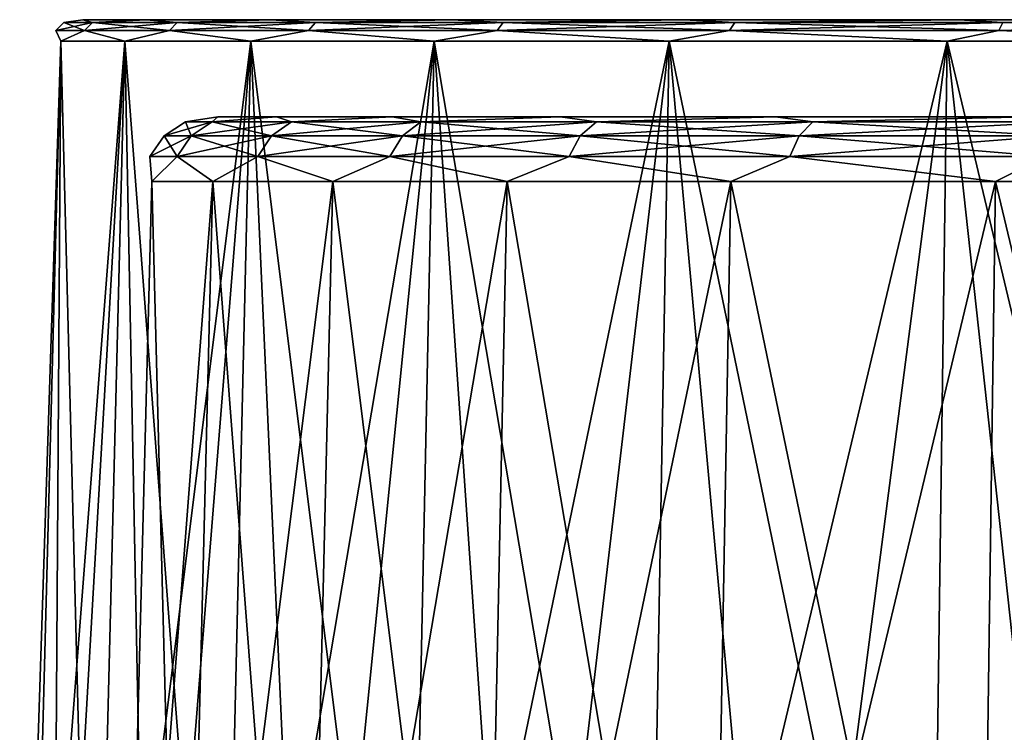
# Model space of a CAD drawing. Header units: millimetres. Extents: x -141 to 250, y -45 to 55.
# Tile 13 of 170: x -103 to -81, y 39 to 55. Entities that reach past the tile are written whole.
import ezdxf

# ---------------------------------------------------------------- set-up
doc = ezdxf.new("R2010")
doc.units = ezdxf.units.MM
doc.header["$LTSCALE"] = 52.148148
for name, color, linetype in [('140', 7, 'CONTINUOUS'), ('178', 7, 'CONTINUOUS'), ('281', 7, 'CONTINUOUS'), ('3', 7, 'CONTINUOUS'), ('40', 7, 'CONTINUOUS'), ('7', 7, 'CONTINUOUS')]:
    doc.layers.add(name, color=color, linetype=linetype)

msp = doc.modelspace()

# ---------------------------------------------------------------- linework, layer by layer
at = {"layer": '140', "linetype": 'Continuous'}
for points in [[(-101.178, 24.261, -3.816), (-99.776, 24.261, -11.317), (-100.472, 51.339, -3.75), (-101.178, 24.261, -3.816)], [(-101.178, 24.261, 3.816), (-101.178, 24.261, -3.816), (-100.472, 51.339, 3.75), (-101.178, 24.261, 3.816)], [(-99.094, 51.339, 11.123), (-101.178, 24.261, 3.816), (-100.472, 51.339, 3.75), (-99.094, 51.339, 11.123)], [(-99.776, 24.261, 11.317), (-101.178, 24.261, 3.816), (-99.094, 51.339, 11.123), (-99.776, 24.261, 11.317)], [(-100.472, 51.339, 3.75), (-101.178, 24.261, -3.816), (-100.472, 51.339, -3.75), (-100.472, 51.339, 3.75)], [(-100.472, 51.339, -3.75), (-99.776, 24.261, -11.317), (-99.094, 51.339, -11.123), (-100.472, 51.339, -3.75)], [(-99.776, 24.261, -11.317), (-97.019, 24.261, -18.433), (-99.094, 51.339, -11.123), (-99.776, 24.261, -11.317)], [(-96.384, 51.339, 18.117), (-99.776, 24.261, 11.317), (-99.094, 51.339, 11.123), (-96.384, 51.339, 18.117)], [(-97.019, 24.261, 18.433), (-99.776, 24.261, 11.317), (-96.384, 51.339, 18.117), (-97.019, 24.261, 18.433)], [(-99.094, 51.339, -11.123), (-97.019, 24.261, -18.433), (-96.384, 51.339, -18.117), (-99.094, 51.339, -11.123)], [(-97.019, 24.261, -18.433), (-93.002, 24.261, -24.922), (-96.384, 51.339, -18.117), (-97.019, 24.261, -18.433)], [(-93.002, 24.261, 24.922), (-97.019, 24.261, 18.433), (-92.436, 51.339, 24.494), (-93.002, 24.261, 24.922)], [(-92.436, 51.339, 24.494), (-97.019, 24.261, 18.433), (-96.384, 51.339, 18.117), (-92.436, 51.339, 24.494)], [(-96.384, 51.339, -18.117), (-93.002, 24.261, -24.922), (-92.436, 51.339, -24.494), (-96.384, 51.339, -18.117)], [(-87.383, 51.339, 30.037), (-93.002, 24.261, 24.922), (-92.436, 51.339, 24.494), (-87.383, 51.339, 30.037)], [(-87.86, 24.261, 30.561), (-93.002, 24.261, 24.922), (-87.383, 51.339, 30.037), (-87.86, 24.261, 30.561)], [(-93.002, 24.261, -24.922), (-87.86, 24.261, -30.561), (-92.436, 51.339, -24.494), (-93.002, 24.261, -24.922)], [(-92.436, 51.339, -24.494), (-87.86, 24.261, -30.561), (-87.383, 51.339, -30.037), (-92.436, 51.339, -24.494)], [(-81.397, 51.339, 34.558), (-87.86, 24.261, 30.561), (-87.383, 51.339, 30.037), (-81.397, 51.339, 34.558)], [(-81.77, 24.261, 35.16), (-87.86, 24.261, 30.561), (-81.397, 51.339, 34.558), (-81.77, 24.261, 35.16)], [(-87.86, 24.261, -30.561), (-81.77, 24.261, -35.16), (-87.383, 51.339, -30.037), (-87.86, 24.261, -30.561)], [(-87.383, 51.339, -30.037), (-81.77, 24.261, -35.16), (-81.397, 51.339, -34.558), (-87.383, 51.339, -30.037)], [(-74.939, 24.261, 38.562), (-81.77, 24.261, 35.16), (-74.683, 51.339, 37.901), (-74.939, 24.261, 38.562)], [(-74.683, 51.339, 37.901), (-81.77, 24.261, 35.16), (-81.397, 51.339, 34.558), (-74.683, 51.339, 37.901)], [(-81.77, 24.261, -35.16), (-74.939, 24.261, -38.562), (-81.397, 51.339, -34.558), (-81.77, 24.261, -35.16)], [(-81.397, 51.339, -34.558), (-74.939, 24.261, -38.562), (-74.683, 51.339, -37.901), (-81.397, 51.339, -34.558)]]:
    msp.add_3dface(points, dxfattribs=at)
at = {"layer": '178', "linetype": 'Continuous'}
for points in [[(-98.979, 52.8, 3.612), (-99.107, 52.69, 6.896), (-99.71, 52.69), (-98.979, 52.8, 3.612)], [(-98.979, 52.8, -3.612), (-99.71, 52.69), (-99.107, 52.69, -6.896), (-98.979, 52.8, -3.612)], [(-98.979, 52.8, -3.612), (-98.979, 52.8, 3.612), (-99.71, 52.69), (-98.979, 52.8, -3.612)], [(-97.652, 52.8, 10.713), (-97.315, 52.69, 13.582), (-99.107, 52.69, 6.896), (-97.652, 52.8, 10.713)], [(-98.979, 52.8, 3.612), (-97.652, 52.8, 10.713), (-99.107, 52.69, 6.896), (-98.979, 52.8, 3.612)], [(-97.652, 52.8, -10.713), (-99.107, 52.69, -6.896), (-97.315, 52.69, -13.582), (-97.652, 52.8, -10.713)], [(-97.652, 52.8, -10.713), (-98.979, 52.8, -3.612), (-99.107, 52.69, -6.896), (-97.652, 52.8, -10.713)], [(-97.652, 52.8, 10.713), (-95.042, 52.8, 17.449), (-97.315, 52.69, 13.582), (-97.652, 52.8, 10.713)], [(-95.042, 52.8, -17.449), (-97.652, 52.8, -10.713), (-97.315, 52.69, -13.582), (-95.042, 52.8, -17.449)], [(-95.042, 52.8, 17.449), (-94.39, 52.69, 19.855), (-97.315, 52.69, 13.582), (-95.042, 52.8, 17.449)], [(-95.042, 52.8, -17.449), (-97.315, 52.69, -13.582), (-94.39, 52.69, -19.855), (-95.042, 52.8, -17.449)], [(-95.042, 52.8, 17.449), (-91.239, 52.8, 23.591), (-94.39, 52.69, 19.855), (-95.042, 52.8, 17.449)], [(-91.239, 52.8, -23.591), (-95.042, 52.8, -17.449), (-94.39, 52.69, -19.855), (-91.239, 52.8, -23.591)], [(-91.239, 52.8, 23.591), (-90.42, 52.69, 25.525), (-94.39, 52.69, 19.855), (-91.239, 52.8, 23.591)], [(-91.239, 52.8, -23.591), (-94.39, 52.69, -19.855), (-90.42, 52.69, -25.525), (-91.239, 52.8, -23.591)], [(-91.239, 52.8, 23.591), (-86.372, 52.8, 28.929), (-90.42, 52.69, 25.525), (-91.239, 52.8, 23.591)], [(-86.372, 52.8, -28.929), (-91.239, 52.8, -23.591), (-90.42, 52.69, -25.525), (-86.372, 52.8, -28.929)], [(-86.372, 52.8, 28.929), (-85.525, 52.69, 30.42), (-90.42, 52.69, 25.525), (-86.372, 52.8, 28.929)], [(-86.372, 52.8, -28.929), (-90.42, 52.69, -25.525), (-85.525, 52.69, -30.42), (-86.372, 52.8, -28.929)], [(-80.608, 52.8, -33.283), (-86.372, 52.8, -28.929), (-85.525, 52.69, -30.42), (-80.608, 52.8, -33.283)], [(-86.372, 52.8, 28.929), (-80.608, 52.8, 33.283), (-85.525, 52.69, 30.42), (-86.372, 52.8, 28.929)], [(-80.608, 52.8, -33.283), (-85.525, 52.69, -30.42), (-79.855, 52.69, -34.39), (-80.608, 52.8, -33.283)], [(-80.608, 52.8, 33.283), (-79.855, 52.69, 34.39), (-85.525, 52.69, 30.42), (-80.608, 52.8, 33.283)], [(-99.582, 52.375, 6.979), (-100.192, 52.375), (-99.107, 52.69, 6.896), (-99.582, 52.375, 6.979)], [(-100.192, 52.375), (-99.582, 52.375, -6.979), (-99.71, 52.69), (-100.192, 52.375)], [(-99.107, 52.69, 6.896), (-100.192, 52.375), (-99.71, 52.69), (-99.107, 52.69, 6.896)], [(-99.71, 52.69), (-99.582, 52.375, -6.979), (-99.107, 52.69, -6.896), (-99.71, 52.69)], [(-97.768, 52.375, 13.747), (-99.582, 52.375, 6.979), (-97.315, 52.69, 13.582), (-97.768, 52.375, 13.747)], [(-97.315, 52.69, 13.582), (-99.582, 52.375, 6.979), (-99.107, 52.69, 6.896), (-97.315, 52.69, 13.582)], [(-99.582, 52.375, -6.979), (-97.768, 52.375, -13.747), (-99.107, 52.69, -6.896), (-99.582, 52.375, -6.979)], [(-99.107, 52.69, -6.896), (-97.768, 52.375, -13.747), (-97.315, 52.69, -13.582), (-99.107, 52.69, -6.896)], [(-94.808, 52.375, 20.096), (-97.768, 52.375, 13.747), (-94.39, 52.69, 19.855), (-94.808, 52.375, 20.096)], [(-94.39, 52.69, 19.855), (-97.768, 52.375, 13.747), (-97.315, 52.69, 13.582), (-94.39, 52.69, 19.855)], [(-97.768, 52.375, -13.747), (-94.808, 52.375, -20.096), (-97.315, 52.69, -13.582), (-97.768, 52.375, -13.747)], [(-97.315, 52.69, -13.582), (-94.808, 52.375, -20.096), (-94.39, 52.69, -19.855), (-97.315, 52.69, -13.582)], [(-90.789, 52.375, 25.835), (-94.808, 52.375, 20.096), (-90.42, 52.69, 25.525), (-90.789, 52.375, 25.835)], [(-90.42, 52.69, 25.525), (-94.808, 52.375, 20.096), (-94.39, 52.69, 19.855), (-90.42, 52.69, 25.525)], [(-94.808, 52.375, -20.096), (-90.789, 52.375, -25.835), (-94.39, 52.69, -19.855), (-94.808, 52.375, -20.096)], [(-94.39, 52.69, -19.855), (-90.789, 52.375, -25.835), (-90.42, 52.69, -25.525), (-94.39, 52.69, -19.855)], [(-85.835, 52.375, 30.789), (-90.789, 52.375, 25.835), (-85.525, 52.69, 30.42), (-85.835, 52.375, 30.789)], [(-85.525, 52.69, 30.42), (-90.789, 52.375, 25.835), (-90.42, 52.69, 25.525), (-85.525, 52.69, 30.42)], [(-90.789, 52.375, -25.835), (-85.835, 52.375, -30.789), (-90.42, 52.69, -25.525), (-90.789, 52.375, -25.835)], [(-90.42, 52.69, -25.525), (-85.835, 52.375, -30.789), (-85.525, 52.69, -30.42), (-90.42, 52.69, -25.525)], [(-80.096, 52.375, 34.808), (-85.835, 52.375, 30.789), (-79.855, 52.69, 34.39), (-80.096, 52.375, 34.808)], [(-79.855, 52.69, 34.39), (-85.835, 52.375, 30.789), (-85.525, 52.69, 30.42), (-79.855, 52.69, 34.39)], [(-85.835, 52.375, -30.789), (-80.096, 52.375, -34.808), (-85.525, 52.69, -30.42), (-85.835, 52.375, -30.789)], [(-85.525, 52.69, -30.42), (-80.096, 52.375, -34.808), (-79.855, 52.69, -34.39), (-85.525, 52.69, -30.42)], [(-99.905, 51.901, 7.036), (-100.52, 51.901), (-99.582, 52.375, 6.979), (-99.905, 51.901, 7.036)], [(-100.52, 51.901), (-99.905, 51.901, -7.036), (-100.192, 52.375), (-100.52, 51.901)], [(-99.582, 52.375, 6.979), (-100.52, 51.901), (-100.192, 52.375), (-99.582, 52.375, 6.979)], [(-100.192, 52.375), (-99.905, 51.901, -7.036), (-99.582, 52.375, -6.979), (-100.192, 52.375)], [(-98.077, 51.901, 13.859), (-99.905, 51.901, 7.036), (-97.768, 52.375, 13.747), (-98.077, 51.901, 13.859)], [(-97.768, 52.375, 13.747), (-99.905, 51.901, 7.036), (-99.582, 52.375, 6.979), (-97.768, 52.375, 13.747)], [(-99.905, 51.901, -7.036), (-98.077, 51.901, -13.859), (-99.582, 52.375, -6.979), (-99.905, 51.901, -7.036)], [(-99.582, 52.375, -6.979), (-98.077, 51.901, -13.859), (-97.768, 52.375, -13.747), (-99.582, 52.375, -6.979)], [(-94.808, 52.375, 20.096), (-98.077, 51.901, 13.859), (-97.768, 52.375, 13.747), (-94.808, 52.375, 20.096)], [(-95.092, 51.901, 20.26), (-98.077, 51.901, 13.859), (-94.808, 52.375, 20.096), (-95.092, 51.901, 20.26)], [(-98.077, 51.901, -13.859), (-95.092, 51.901, -20.26), (-97.768, 52.375, -13.747), (-98.077, 51.901, -13.859)], [(-97.768, 52.375, -13.747), (-95.092, 51.901, -20.26), (-94.808, 52.375, -20.096), (-97.768, 52.375, -13.747)], [(-95.092, 51.901, -20.26), (-91.04, 51.901, -26.046), (-94.808, 52.375, -20.096), (-95.092, 51.901, -20.26)], [(-90.789, 52.375, 25.835), (-95.092, 51.901, 20.26), (-94.808, 52.375, 20.096), (-90.789, 52.375, 25.835)], [(-91.04, 51.901, 26.046), (-95.092, 51.901, 20.26), (-90.789, 52.375, 25.835), (-91.04, 51.901, 26.046)], [(-94.808, 52.375, -20.096), (-91.04, 51.901, -26.046), (-90.789, 52.375, -25.835), (-94.808, 52.375, -20.096)], [(-91.04, 51.901, -26.046), (-86.046, 51.901, -31.04), (-90.789, 52.375, -25.835), (-91.04, 51.901, -26.046)], [(-85.835, 52.375, 30.789), (-91.04, 51.901, 26.046), (-90.789, 52.375, 25.835), (-85.835, 52.375, 30.789)], [(-86.046, 51.901, 31.04), (-91.04, 51.901, 26.046), (-85.835, 52.375, 30.789), (-86.046, 51.901, 31.04)], [(-90.789, 52.375, -25.835), (-86.046, 51.901, -31.04), (-85.835, 52.375, -30.789), (-90.789, 52.375, -25.835)], [(-86.046, 51.901, -31.04), (-80.26, 51.901, -35.092), (-85.835, 52.375, -30.789), (-86.046, 51.901, -31.04)], [(-80.096, 52.375, 34.808), (-86.046, 51.901, 31.04), (-85.835, 52.375, 30.789), (-80.096, 52.375, 34.808)], [(-80.26, 51.901, 35.092), (-86.046, 51.901, 31.04), (-80.096, 52.375, 34.808), (-80.26, 51.901, 35.092)], [(-85.835, 52.375, -30.789), (-80.26, 51.901, -35.092), (-80.096, 52.375, -34.808), (-85.835, 52.375, -30.789)], [(-100.52, 51.901), (-100.472, 51.339, -3.75), (-99.905, 51.901, -7.036), (-100.52, 51.901)], [(-99.905, 51.901, 7.036), (-100.472, 51.339, 3.75), (-100.52, 51.901), (-99.905, 51.901, 7.036)], [(-100.472, 51.339, 3.75), (-100.472, 51.339, -3.75), (-100.52, 51.901), (-100.472, 51.339, 3.75)], [(-99.094, 51.339, 11.123), (-100.472, 51.339, 3.75), (-99.905, 51.901, 7.036), (-99.094, 51.339, 11.123)], [(-100.472, 51.339, -3.75), (-99.094, 51.339, -11.123), (-99.905, 51.901, -7.036), (-100.472, 51.339, -3.75)], [(-99.905, 51.901, -7.036), (-99.094, 51.339, -11.123), (-98.077, 51.901, -13.859), (-99.905, 51.901, -7.036)], [(-98.077, 51.901, 13.859), (-99.094, 51.339, 11.123), (-99.905, 51.901, 7.036), (-98.077, 51.901, 13.859)], [(-96.384, 51.339, 18.117), (-99.094, 51.339, 11.123), (-98.077, 51.901, 13.859), (-96.384, 51.339, 18.117)], [(-99.094, 51.339, -11.123), (-96.384, 51.339, -18.117), (-98.077, 51.901, -13.859), (-99.094, 51.339, -11.123)], [(-95.092, 51.901, 20.26), (-96.384, 51.339, 18.117), (-98.077, 51.901, 13.859), (-95.092, 51.901, 20.26)], [(-98.077, 51.901, -13.859), (-96.384, 51.339, -18.117), (-95.092, 51.901, -20.26), (-98.077, 51.901, -13.859)], [(-92.436, 51.339, 24.494), (-96.384, 51.339, 18.117), (-95.092, 51.901, 20.26), (-92.436, 51.339, 24.494)], [(-96.384, 51.339, -18.117), (-92.436, 51.339, -24.494), (-95.092, 51.901, -20.26), (-96.384, 51.339, -18.117)], [(-91.04, 51.901, 26.046), (-92.436, 51.339, 24.494), (-95.092, 51.901, 20.26), (-91.04, 51.901, 26.046)], [(-95.092, 51.901, -20.26), (-92.436, 51.339, -24.494), (-91.04, 51.901, -26.046), (-95.092, 51.901, -20.26)], [(-92.436, 51.339, -24.494), (-87.383, 51.339, -30.037), (-91.04, 51.901, -26.046), (-92.436, 51.339, -24.494)], [(-87.383, 51.339, 30.037), (-92.436, 51.339, 24.494), (-91.04, 51.901, 26.046), (-87.383, 51.339, 30.037)], [(-91.04, 51.901, -26.046), (-87.383, 51.339, -30.037), (-86.046, 51.901, -31.04), (-91.04, 51.901, -26.046)], [(-86.046, 51.901, 31.04), (-87.383, 51.339, 30.037), (-91.04, 51.901, 26.046), (-86.046, 51.901, 31.04)], [(-87.383, 51.339, -30.037), (-81.397, 51.339, -34.558), (-86.046, 51.901, -31.04), (-87.383, 51.339, -30.037)], [(-81.397, 51.339, 34.558), (-87.383, 51.339, 30.037), (-86.046, 51.901, 31.04), (-81.397, 51.339, 34.558)], [(-86.046, 51.901, -31.04), (-81.397, 51.339, -34.558), (-80.26, 51.901, -35.092), (-86.046, 51.901, -31.04)], [(-80.26, 51.901, 35.092), (-81.397, 51.339, 34.558), (-86.046, 51.901, 31.04), (-80.26, 51.901, 35.092)], [(-81.397, 51.339, -34.558), (-74.683, 51.339, -37.901), (-80.26, 51.901, -35.092), (-81.397, 51.339, -34.558)], [(-74.683, 51.339, 37.901), (-81.397, 51.339, 34.558), (-80.26, 51.901, 35.092), (-74.683, 51.339, 37.901)]]:
    msp.add_3dface(points, dxfattribs=at)
at = {"layer": '281', "linetype": 'Continuous'}
for points in [[(-102.035, 55, 3.895), (-102.035, 55, -3.895), (-102.461, 54.935), (-102.035, 55, 3.895)], [(-102.461, 54.935), (-102.035, 55, -3.895), (-101.816, 54.935, -7.373), (-102.461, 54.935)], [(-101.816, 54.935, 7.373), (-102.035, 55, 3.895), (-102.461, 54.935), (-101.816, 54.935, 7.373)], [(-100.604, 55, 11.553), (-102.035, 55, 3.895), (-101.816, 54.935, 7.373), (-100.604, 55, 11.553)], [(-102.035, 55, -3.895), (-100.604, 55, -11.553), (-101.816, 54.935, -7.373), (-102.035, 55, -3.895)], [(-99.901, 54.935, 14.523), (-100.604, 55, 11.553), (-101.816, 54.935, 7.373), (-99.901, 54.935, 14.523)], [(-101.816, 54.935, -7.373), (-100.604, 55, -11.553), (-99.901, 54.935, -14.523), (-101.816, 54.935, -7.373)], [(-97.79, 55, 18.817), (-100.604, 55, 11.553), (-99.901, 54.935, 14.523), (-97.79, 55, 18.817)], [(-100.604, 55, -11.553), (-97.79, 55, -18.817), (-99.901, 54.935, -14.523), (-100.604, 55, -11.553)], [(-96.773, 54.935, 21.231), (-97.79, 55, 18.817), (-99.901, 54.935, 14.523), (-96.773, 54.935, 21.231)], [(-99.901, 54.935, -14.523), (-97.79, 55, -18.817), (-96.773, 54.935, -21.231), (-99.901, 54.935, -14.523)], [(-93.689, 55, 25.441), (-97.79, 55, 18.817), (-96.773, 54.935, 21.231), (-93.689, 55, 25.441)], [(-97.79, 55, -18.817), (-93.689, 55, -25.441), (-96.773, 54.935, -21.231), (-97.79, 55, -18.817)], [(-92.527, 54.935, 27.294), (-93.689, 55, 25.441), (-96.773, 54.935, 21.231), (-92.527, 54.935, 27.294)], [(-96.773, 54.935, -21.231), (-93.689, 55, -25.441), (-92.527, 54.935, -27.294), (-96.773, 54.935, -21.231)], [(-88.44, 55, 31.198), (-93.689, 55, 25.441), (-92.527, 54.935, 27.294), (-88.44, 55, 31.198)], [(-93.689, 55, -25.441), (-88.44, 55, -31.198), (-92.527, 54.935, -27.294), (-93.689, 55, -25.441)], [(-87.294, 54.935, 32.527), (-88.44, 55, 31.198), (-92.527, 54.935, 27.294), (-87.294, 54.935, 32.527)], [(-92.527, 54.935, -27.294), (-88.44, 55, -31.198), (-87.294, 54.935, -32.527), (-92.527, 54.935, -27.294)], [(-82.223, 55, 35.892), (-88.44, 55, 31.198), (-87.294, 54.935, 32.527), (-82.223, 55, 35.892)], [(-88.44, 55, -31.198), (-82.223, 55, -35.892), (-87.294, 54.935, -32.527), (-88.44, 55, -31.198)], [(-81.231, 54.935, 36.773), (-82.223, 55, 35.892), (-87.294, 54.935, 32.527), (-81.231, 54.935, 36.773)], [(-87.294, 54.935, -32.527), (-82.223, 55, -35.892), (-81.231, 54.935, -36.773), (-87.294, 54.935, -32.527)], [(-75.25, 55, 39.365), (-82.223, 55, 35.892), (-81.231, 54.935, 36.773), (-75.25, 55, 39.365)], [(-82.223, 55, -35.892), (-75.25, 55, -39.365), (-81.231, 54.935, -36.773), (-82.223, 55, -35.892)], [(-74.523, 54.935, 39.901), (-75.25, 55, 39.365), (-81.231, 54.935, 36.773), (-74.523, 54.935, 39.901)], [(-81.231, 54.935, -36.773), (-75.25, 55, -39.365), (-74.523, 54.935, -39.901), (-81.231, 54.935, -36.773)], [(-102.461, 54.935), (-101.816, 54.935, -7.373), (-102.644, 54.758), (-102.461, 54.935)], [(-101.996, 54.758, 7.405), (-102.461, 54.935), (-102.644, 54.758), (-101.996, 54.758, 7.405)], [(-102.644, 54.758), (-101.816, 54.935, -7.373), (-101.996, 54.758, -7.405), (-102.644, 54.758)], [(-101.816, 54.935, 7.373), (-102.461, 54.935), (-101.996, 54.758, 7.405), (-101.816, 54.935, 7.373)], [(-100.072, 54.758, 14.585), (-101.816, 54.935, 7.373), (-101.996, 54.758, 7.405), (-100.072, 54.758, 14.585)], [(-101.816, 54.935, -7.373), (-99.901, 54.935, -14.523), (-101.996, 54.758, -7.405), (-101.816, 54.935, -7.373)], [(-101.996, 54.758, -7.405), (-99.901, 54.935, -14.523), (-100.072, 54.758, -14.585), (-101.996, 54.758, -7.405)], [(-99.901, 54.935, 14.523), (-101.816, 54.935, 7.373), (-100.072, 54.758, 14.585), (-99.901, 54.935, 14.523)], [(-99.901, 54.935, -14.523), (-96.773, 54.935, -21.231), (-100.072, 54.758, -14.585), (-99.901, 54.935, -14.523)], [(-100.072, 54.758, -14.585), (-96.773, 54.935, -21.231), (-96.931, 54.758, -21.322), (-100.072, 54.758, -14.585)], [(-96.931, 54.758, 21.322), (-99.901, 54.935, 14.523), (-100.072, 54.758, 14.585), (-96.931, 54.758, 21.322)], [(-96.773, 54.935, 21.231), (-99.901, 54.935, 14.523), (-96.931, 54.758, 21.322), (-96.773, 54.935, 21.231)], [(-96.773, 54.935, -21.231), (-92.527, 54.935, -27.294), (-96.931, 54.758, -21.322), (-96.773, 54.935, -21.231)], [(-96.931, 54.758, -21.322), (-92.527, 54.935, -27.294), (-92.667, 54.758, -27.411), (-96.931, 54.758, -21.322)], [(-92.667, 54.758, 27.411), (-96.773, 54.935, 21.231), (-96.931, 54.758, 21.322), (-92.667, 54.758, 27.411)], [(-92.527, 54.935, 27.294), (-96.773, 54.935, 21.231), (-92.667, 54.758, 27.411), (-92.527, 54.935, 27.294)], [(-92.527, 54.935, -27.294), (-87.294, 54.935, -32.527), (-92.667, 54.758, -27.411), (-92.527, 54.935, -27.294)], [(-92.667, 54.758, -27.411), (-87.294, 54.935, -32.527), (-87.411, 54.758, -32.667), (-92.667, 54.758, -27.411)], [(-87.411, 54.758, 32.667), (-92.527, 54.935, 27.294), (-92.667, 54.758, 27.411), (-87.411, 54.758, 32.667)], [(-87.294, 54.935, 32.527), (-92.527, 54.935, 27.294), (-87.411, 54.758, 32.667), (-87.294, 54.935, 32.527)], [(-87.294, 54.935, -32.527), (-81.231, 54.935, -36.773), (-87.411, 54.758, -32.667), (-87.294, 54.935, -32.527)], [(-87.411, 54.758, -32.667), (-81.231, 54.935, -36.773), (-81.322, 54.758, -36.931), (-87.411, 54.758, -32.667)], [(-81.322, 54.758, 36.931), (-87.294, 54.935, 32.527), (-87.411, 54.758, 32.667), (-81.322, 54.758, 36.931)], [(-81.231, 54.935, 36.773), (-87.294, 54.935, 32.527), (-81.322, 54.758, 36.931), (-81.231, 54.935, 36.773)], [(-81.231, 54.935, -36.773), (-74.523, 54.935, -39.901), (-81.322, 54.758, -36.931), (-81.231, 54.935, -36.773)], [(-74.585, 54.758, 40.072), (-81.231, 54.935, 36.773), (-81.322, 54.758, 36.931), (-74.585, 54.758, 40.072)], [(-81.322, 54.758, -36.931), (-74.523, 54.935, -39.901), (-74.585, 54.758, -40.072), (-81.322, 54.758, -36.931)], [(-74.523, 54.935, 39.901), (-81.231, 54.935, 36.773), (-74.585, 54.758, 40.072), (-74.523, 54.935, 39.901)], [(-102.533, 54.513, -3.941), (-102.533, 54.513, 3.941), (-102.644, 54.758), (-102.533, 54.513, -3.941)], [(-102.533, 54.513, -3.941), (-102.644, 54.758), (-101.996, 54.758, -7.405), (-102.533, 54.513, -3.941)], [(-102.533, 54.513, 3.941), (-101.996, 54.758, 7.405), (-102.644, 54.758), (-102.533, 54.513, 3.941)], [(-102.533, 54.513, 3.941), (-101.085, 54.513, 11.69), (-101.996, 54.758, 7.405), (-102.533, 54.513, 3.941)], [(-101.085, 54.513, -11.69), (-102.533, 54.513, -3.941), (-101.996, 54.758, -7.405), (-101.085, 54.513, -11.69)], [(-101.085, 54.513, -11.69), (-101.996, 54.758, -7.405), (-100.072, 54.758, -14.585), (-101.085, 54.513, -11.69)], [(-101.085, 54.513, 11.69), (-100.072, 54.758, 14.585), (-101.996, 54.758, 7.405), (-101.085, 54.513, 11.69)], [(-98.237, 54.513, -19.04), (-101.085, 54.513, -11.69), (-100.072, 54.758, -14.585), (-98.237, 54.513, -19.04)], [(-101.085, 54.513, 11.69), (-98.237, 54.513, 19.04), (-100.072, 54.758, 14.585), (-101.085, 54.513, 11.69)], [(-98.237, 54.513, -19.04), (-100.072, 54.758, -14.585), (-96.931, 54.758, -21.322), (-98.237, 54.513, -19.04)], [(-98.237, 54.513, 19.04), (-96.931, 54.758, 21.322), (-100.072, 54.758, 14.585), (-98.237, 54.513, 19.04)], [(-94.088, 54.513, -25.742), (-98.237, 54.513, -19.04), (-96.931, 54.758, -21.322), (-94.088, 54.513, -25.742)], [(-98.237, 54.513, 19.04), (-94.088, 54.513, 25.742), (-96.931, 54.758, 21.322), (-98.237, 54.513, 19.04)], [(-94.088, 54.513, -25.742), (-96.931, 54.758, -21.322), (-92.667, 54.758, -27.411), (-94.088, 54.513, -25.742)], [(-94.088, 54.513, 25.742), (-92.667, 54.758, 27.411), (-96.931, 54.758, 21.322), (-94.088, 54.513, 25.742)], [(-88.777, 54.513, -31.567), (-94.088, 54.513, -25.742), (-92.667, 54.758, -27.411), (-88.777, 54.513, -31.567)], [(-94.088, 54.513, 25.742), (-88.777, 54.513, 31.567), (-92.667, 54.758, 27.411), (-94.088, 54.513, 25.742)], [(-88.777, 54.513, -31.567), (-92.667, 54.758, -27.411), (-87.411, 54.758, -32.667), (-88.777, 54.513, -31.567)], [(-88.777, 54.513, 31.567), (-87.411, 54.758, 32.667), (-92.667, 54.758, 27.411), (-88.777, 54.513, 31.567)], [(-82.487, 54.513, -36.317), (-88.777, 54.513, -31.567), (-87.411, 54.758, -32.667), (-82.487, 54.513, -36.317)], [(-88.777, 54.513, 31.567), (-82.487, 54.513, 36.317), (-87.411, 54.758, 32.667), (-88.777, 54.513, 31.567)], [(-82.487, 54.513, -36.317), (-87.411, 54.758, -32.667), (-81.322, 54.758, -36.931), (-82.487, 54.513, -36.317)], [(-82.487, 54.513, 36.317), (-81.322, 54.758, 36.931), (-87.411, 54.758, 32.667), (-82.487, 54.513, 36.317)], [(-75.431, 54.513, -39.831), (-82.487, 54.513, -36.317), (-81.322, 54.758, -36.931), (-75.431, 54.513, -39.831)], [(-82.487, 54.513, 36.317), (-75.431, 54.513, 39.831), (-81.322, 54.758, 36.931), (-82.487, 54.513, 36.317)], [(-75.431, 54.513, -39.831), (-81.322, 54.758, -36.931), (-74.585, 54.758, -40.072), (-75.431, 54.513, -39.831)], [(-75.431, 54.513, 39.831), (-74.585, 54.758, 40.072), (-81.322, 54.758, 36.931), (-75.431, 54.513, 39.831)]]:
    msp.add_3dface(points, dxfattribs=at)
at = {"layer": '3', "linetype": 'Continuous'}
for points in [[(-102.035, 55, 3.895), (-100.604, 55, 11.553), (-102.035, 55, -3.895), (-102.035, 55, 3.895)], [(-102.035, 55, -3.895), (-100.604, 55, 11.553), (-100.604, 55, -11.553), (-102.035, 55, -3.895)], [(-100.604, 55, 11.553), (-97.79, 55, 18.817), (-100.604, 55, -11.553), (-100.604, 55, 11.553)], [(-100.604, 55, -11.553), (-97.79, 55, 18.817), (-97.79, 55, -18.817), (-100.604, 55, -11.553)], [(-97.79, 55, 18.817), (-93.689, 55, 25.441), (-97.79, 55, -18.817), (-97.79, 55, 18.817)], [(-97.79, 55, -18.817), (-93.689, 55, 25.441), (-93.689, 55, -25.441), (-97.79, 55, -18.817)], [(-93.689, 55, 25.441), (-88.44, 55, 31.198), (-93.689, 55, -25.441), (-93.689, 55, 25.441)], [(-93.689, 55, -25.441), (-88.44, 55, 31.198), (-88.44, 55, -31.198), (-93.689, 55, -25.441)], [(-88.44, 55, 31.198), (-82.223, 55, 35.892), (-88.44, 55, -31.198), (-88.44, 55, 31.198)], [(-88.44, 55, -31.198), (-82.223, 55, 35.892), (-82.223, 55, -35.892), (-88.44, 55, -31.198)], [(-82.223, 55, 35.892), (-75.25, 55, 39.365), (-82.223, 55, -35.892), (-82.223, 55, 35.892)], [(-82.223, 55, -35.892), (-75.25, 55, 39.365), (-75.25, 55, -39.365), (-82.223, 55, -35.892)]]:
    msp.add_3dface(points, dxfattribs=at)
at = {"layer": '40', "linetype": 'Continuous'}
for points in [[(-103.277, 25.974, 4.01), (-102.533, 54.513, -3.941), (-103.463, 25.974), (-103.277, 25.974, 4.01)], [(-103.463, 25.974), (-102.533, 54.513, -3.941), (-103.277, 25.974, -4.01), (-103.463, 25.974)], [(-102.533, 54.513, -3.941), (-101.085, 54.513, -11.69), (-103.277, 25.974, -4.01), (-102.533, 54.513, -3.941)], [(-102.533, 54.513, 3.941), (-102.533, 54.513, -3.941), (-103.277, 25.974, 4.01), (-102.533, 54.513, 3.941)], [(-103.277, 25.974, -4.01), (-101.085, 54.513, -11.69), (-102.723, 25.974, -7.986), (-103.277, 25.974, -4.01)], [(-102.723, 25.974, 7.986), (-102.533, 54.513, 3.941), (-103.277, 25.974, 4.01), (-102.723, 25.974, 7.986)], [(-101.803, 25.974, 11.894), (-102.533, 54.513, 3.941), (-102.723, 25.974, 7.986), (-101.803, 25.974, 11.894)], [(-102.723, 25.974, -7.986), (-101.085, 54.513, -11.69), (-101.803, 25.974, -11.894), (-102.723, 25.974, -7.986)], [(-101.085, 54.513, 11.69), (-102.533, 54.513, 3.941), (-101.803, 25.974, 11.894), (-101.085, 54.513, 11.69)], [(-101.803, 25.974, -11.894), (-98.237, 54.513, -19.04), (-100.528, 25.974, -15.701), (-101.803, 25.974, -11.894)], [(-101.085, 54.513, -11.69), (-98.237, 54.513, -19.04), (-101.803, 25.974, -11.894), (-101.085, 54.513, -11.69)], [(-100.528, 25.974, 15.701), (-101.085, 54.513, 11.69), (-101.803, 25.974, 11.894), (-100.528, 25.974, 15.701)], [(-98.906, 25.974, 19.373), (-101.085, 54.513, 11.69), (-100.528, 25.974, 15.701), (-98.906, 25.974, 19.373)], [(-98.237, 54.513, 19.04), (-101.085, 54.513, 11.69), (-98.906, 25.974, 19.373), (-98.237, 54.513, 19.04)], [(-100.528, 25.974, -15.701), (-98.237, 54.513, -19.04), (-98.906, 25.974, -19.373), (-100.528, 25.974, -15.701)], [(-98.237, 54.513, -19.04), (-94.088, 54.513, -25.742), (-98.906, 25.974, -19.373), (-98.237, 54.513, -19.04)], [(-98.906, 25.974, -19.373), (-94.088, 54.513, -25.742), (-96.953, 25.974, -22.88), (-98.906, 25.974, -19.373)], [(-96.953, 25.974, 22.88), (-98.237, 54.513, 19.04), (-98.906, 25.974, 19.373), (-96.953, 25.974, 22.88)], [(-94.684, 25.974, 26.192), (-98.237, 54.513, 19.04), (-96.953, 25.974, 22.88), (-94.684, 25.974, 26.192)], [(-94.088, 54.513, 25.742), (-98.237, 54.513, 19.04), (-94.684, 25.974, 26.192), (-94.088, 54.513, 25.742)], [(-96.953, 25.974, -22.88), (-94.088, 54.513, -25.742), (-94.684, 25.974, -26.192), (-96.953, 25.974, -22.88)], [(-94.684, 25.974, -26.192), (-88.777, 54.513, -31.567), (-92.119, 25.974, -29.281), (-94.684, 25.974, -26.192)], [(-94.088, 54.513, -25.742), (-88.777, 54.513, -31.567), (-94.684, 25.974, -26.192), (-94.088, 54.513, -25.742)], [(-92.119, 25.974, 29.281), (-94.088, 54.513, 25.742), (-94.684, 25.974, 26.192), (-92.119, 25.974, 29.281)], [(-88.777, 54.513, 31.567), (-94.088, 54.513, 25.742), (-89.281, 25.974, 32.119), (-88.777, 54.513, 31.567)], [(-89.281, 25.974, 32.119), (-94.088, 54.513, 25.742), (-92.119, 25.974, 29.281), (-89.281, 25.974, 32.119)], [(-92.119, 25.974, -29.281), (-88.777, 54.513, -31.567), (-89.281, 25.974, -32.119), (-92.119, 25.974, -29.281)], [(-86.192, 25.974, 34.684), (-88.777, 54.513, 31.567), (-89.281, 25.974, 32.119), (-86.192, 25.974, 34.684)], [(-89.281, 25.974, -32.119), (-82.487, 54.513, -36.317), (-86.192, 25.974, -34.684), (-89.281, 25.974, -32.119)], [(-88.777, 54.513, -31.567), (-82.487, 54.513, -36.317), (-89.281, 25.974, -32.119), (-88.777, 54.513, -31.567)], [(-82.88, 25.974, 36.953), (-88.777, 54.513, 31.567), (-86.192, 25.974, 34.684), (-82.88, 25.974, 36.953)], [(-82.487, 54.513, 36.317), (-88.777, 54.513, 31.567), (-82.88, 25.974, 36.953), (-82.487, 54.513, 36.317)], [(-86.192, 25.974, -34.684), (-82.487, 54.513, -36.317), (-82.88, 25.974, -36.953), (-86.192, 25.974, -34.684)], [(-79.373, 25.974, 38.906), (-82.487, 54.513, 36.317), (-82.88, 25.974, 36.953), (-79.373, 25.974, 38.906)], [(-82.88, 25.974, -36.953), (-75.431, 54.513, -39.831), (-79.373, 25.974, -38.906), (-82.88, 25.974, -36.953)], [(-82.487, 54.513, -36.317), (-75.431, 54.513, -39.831), (-82.88, 25.974, -36.953), (-82.487, 54.513, -36.317)], [(-75.431, 54.513, 39.831), (-82.487, 54.513, 36.317), (-75.701, 25.974, 40.528), (-75.431, 54.513, 39.831)], [(-75.701, 25.974, 40.528), (-82.487, 54.513, 36.317), (-79.373, 25.974, 38.906), (-75.701, 25.974, 40.528)]]:
    msp.add_3dface(points, dxfattribs=at)
at = {"layer": '7', "linetype": 'Continuous'}
for points in [[(-98.979, 52.8, -3.612), (-97.652, 52.8, -10.713), (-98.979, 52.8, 3.612), (-98.979, 52.8, -3.612)], [(-98.979, 52.8, 3.612), (-97.652, 52.8, -10.713), (-97.652, 52.8, 10.713), (-98.979, 52.8, 3.612)], [(-97.652, 52.8, -10.713), (-95.042, 52.8, -17.449), (-97.652, 52.8, 10.713), (-97.652, 52.8, -10.713)], [(-97.652, 52.8, 10.713), (-95.042, 52.8, -17.449), (-95.042, 52.8, 17.449), (-97.652, 52.8, 10.713)], [(-95.042, 52.8, -17.449), (-91.239, 52.8, -23.591), (-95.042, 52.8, 17.449), (-95.042, 52.8, -17.449)], [(-95.042, 52.8, 17.449), (-91.239, 52.8, -23.591), (-91.239, 52.8, 23.591), (-95.042, 52.8, 17.449)], [(-91.239, 52.8, -23.591), (-86.372, 52.8, -28.929), (-91.239, 52.8, 23.591), (-91.239, 52.8, -23.591)], [(-91.239, 52.8, 23.591), (-86.372, 52.8, -28.929), (-86.372, 52.8, 28.929), (-91.239, 52.8, 23.591)], [(-86.372, 52.8, -28.929), (-80.608, 52.8, -33.283), (-86.372, 52.8, 28.929), (-86.372, 52.8, -28.929)], [(-86.372, 52.8, 28.929), (-80.608, 52.8, -33.283), (-80.608, 52.8, 33.283), (-86.372, 52.8, 28.929)]]:
    msp.add_3dface(points, dxfattribs=at)

doc.saveas('drawing.dxf')
